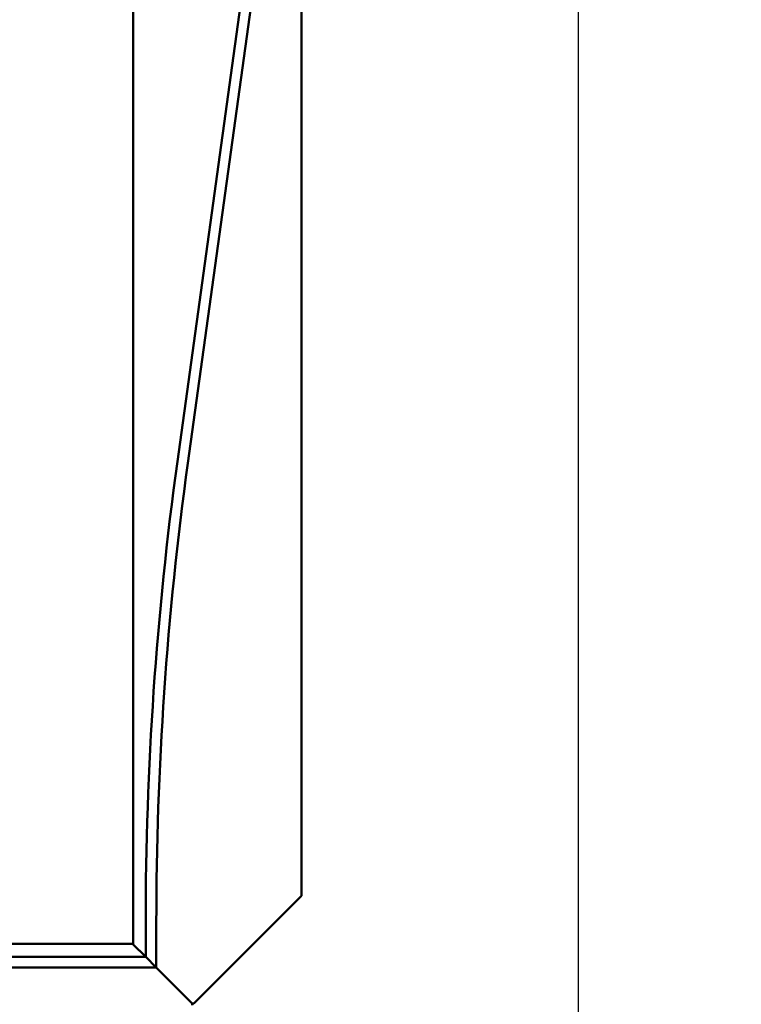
# Model space of a CAD drawing. Header units: inches. Extents: x 1.4 to 53.9, y 1.3 to 58.
# Tile 206 of 227: x 49.7 to 53.9, y 37 to 42.9. Entities that reach past the tile are written whole.
import ezdxf

# ---------------------------------------------------------------- set-up
doc = ezdxf.new("R2010")
doc.units = ezdxf.units.IN
doc.header["$MEASUREMENT"] = 0
doc.layers.add('Dimension (ANSI)', color=7, linetype='Continuous', lineweight=25)
doc.layers.add('Visible (ANSI)', color=7, linetype='Continuous', lineweight=50)
doc.styles.add('Note Text (ANSI)', font='tahoma.ttf')
doc.dimstyles.new('Default (ANSI)', dxfattribs={"dimtxt": 0.25, "dimasz": 0.098425, "dimexe": 0.125, "dimexo": 0.0625, "dimgap": 0.031496, "dimtad": 0, "dimtih": 1, "dimtoh": 1, "dimrnd": 1e-08, "dimzin": 4, "dimdsep": 46, "dimtxsty": 'Note Text (ANSI)', "dimcen": 0.09, "dimdle": 0.393701, "dimclrd": 256, "dimclre": 256, "dimclrt": 256, "dimadec": 0, "dimazin": 1, "dimtfac": 1, "dimtofl": 0, "dimtmove": 0, "dimatfit": 3, "dimfxl": 1, "dimtolj": 1, "dimtzin": 4, "dimlwd": -1, "dimlwe": -1, "dimarcsym": 0})

# ---------------------------------------------------------------- blocks, each defined once
blk = doc.blocks.new('*D9')
at = {"layer": 'Defpoints', "color": 0, "transparency": 16777216}
for p in [(50.6902, 53.5461), (46.2049, 35.2944), (52.9737, 35.2944)]:
    blk.add_point(p, dxfattribs=at)
at = {"layer": 'Dimension (ANSI)', "transparency": 16777216}
for p, q in [((50.7527, 53.5461), (53.0987, 53.5461)), ((52.9737, 53.4476), (52.9737, 45.8174)), ((52.9737, 35.3928), (52.9737, 45.4273)), ((46.2674, 35.2944), (53.0987, 35.2944))]:
    blk.add_line(p, q, dxfattribs=at)
for points in [[(52.9573, 53.4476), (52.9901, 53.4476), (52.9737, 53.5461)], [(52.9573, 35.3928), (52.9901, 35.3928), (52.9737, 35.2944)]]:
    blk.add_solid(points, dxfattribs=at)
at = {"layer": 'Dimension (ANSI)', "transparency": 16777216, "insert": (51.9663, 45.7859), "char_height": 0.25, "attachment_point": 1, "style": 'Note Text (ANSI)'}
blk.add_mtext('\\A1;18.25 [463.6]', dxfattribs=at)

msp = doc.modelspace()

# ---------------------------------------------------------------- linework, layer by layer
at = {"layer": 'Visible (ANSI)'}
for p, q in [((50.3302, 37.3761), (50.3302, 53.5461)), ((51.3302, 52.9061), (51.3302, 37.6661)), ((50.5921, 40.2442), (51.0999, 43.9229)), ((51.1623, 43.9143), (50.6545, 40.2356)), ((51.3302, 37.6661), (50.6902, 37.0261)), ((50.4039, 37.3024), (50.4039, 37.505)), ((50.4669, 37.505), (50.4669, 37.2394)), ((46.5212, 37.3811), (50.3252, 37.3811)), ((50.3252, 37.3811), (50.4039, 37.3024)), ((50.4039, 37.3024), (50.3302, 37.3761)), ((45.9229, 37.3043), (50.4039, 37.3024)), ((50.4039, 37.3024), (50.4669, 37.2394)), ((50.4669, 37.2394), (50.4039, 37.3024)), ((50.4669, 37.2394), (35.7495, 37.2457)), ((50.4669, 37.2394), (50.6802, 37.0261)), ((50.6802, 37.0261), (50.4669, 37.2394)), ((50.6802, 37.0161), (50.6802, 37.0261)), ((50.6902, 37.0261), (50.6802, 37.0261))]:
    msp.add_line(p, q, dxfattribs=at)
for radius in [20.0315, 19.9685]:
    msp.add_arc((70.4354, 37.505), radius, 172.14037, 180, dxfattribs=at)

# ---------------------------------------------------------------- dimensions: what is measured, and where the dimension line sits
at = {"layer": 'Dimension (ANSI)'}
dim = msp.add_linear_dim(base=(52.9737, 35.2944), p1=(50.6902, 53.5461), p2=(46.2049, 35.2944), angle=90, dimstyle='Default (ANSI)', override={"dimdec": 2, "dimtp": 0, "dimtm": 0, "dimtdec": 2, "dimatfit": 1}, dxfattribs=at)
dim.commit()
dim.dimension.update_dxf_attribs({"geometry": '*D9', "text_midpoint": (52.9737, 45.6223), "dimtype": 160})

doc.saveas('drawing.dxf')
